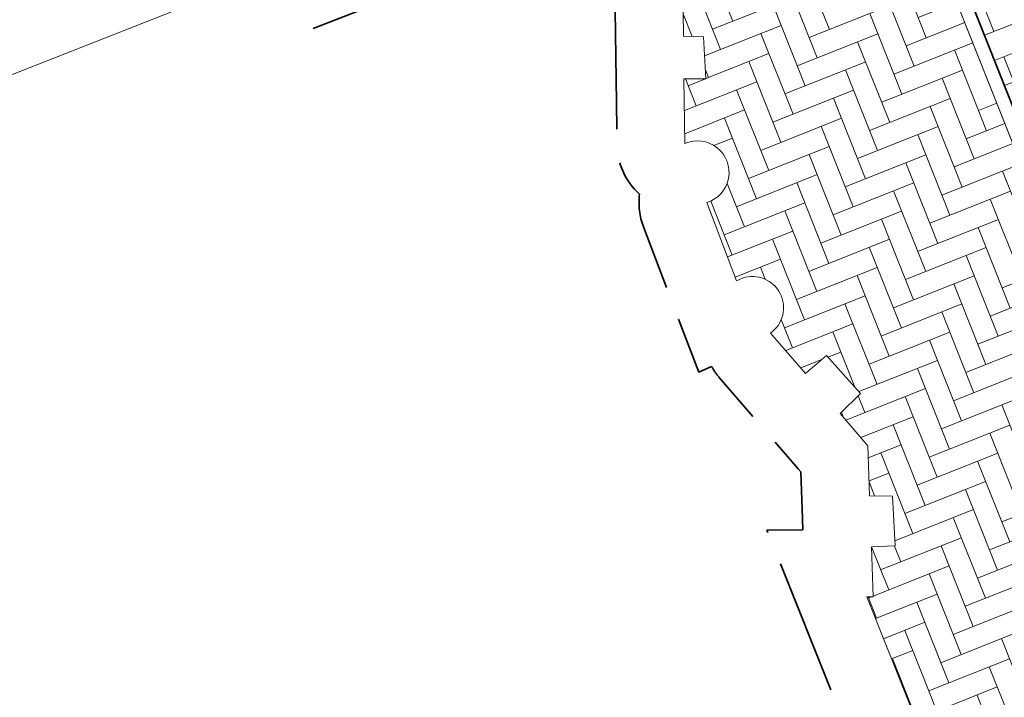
# Model space of a CAD drawing. Header units: metres. Extents: x 196674 to 197628, y 355499 to 356232.
# Tile 139 of 209: x 196793 to 196807, y 355958 to 355968. Entities that reach past the tile are written whole.
import ezdxf

# ---------------------------------------------------------------- set-up
doc = ezdxf.new("R2010")
doc.units = ezdxf.units.M
doc.linetypes.add('ZZ-SYSTEEMGRENS-SO', pattern=[5, 4, -1])
doc.layers.add('N-WE-VH-HULPLIJN-G', color=40, linetype='Continuous', lineweight=5, plot=False)
doc.layers.add('N-WE-VH-KANTOPSLUITING_ACHTERKANTBAND-G', color=50, linetype='Continuous', lineweight=18)
for name, color, linetype, lineweight, true_color in [('N-WE-VH-KANTOPSLUITING_GELEIDEBAND_50 200-G', 1, 'Continuous', 35, 0xff0000), ('N-WE-VH-OPENVERHARDING_STRAATBAKSTEEN_ROOD_ELLEBOOG_LINGE-A', 7, 'Continuous', 5, 0xdaaea0), ('N-WE-VH-OPENVERHARDING_TEGEL_200x300_FIETSPAD_ROOD-A', 7, 'Continuous', 5, 0xe04d68), ('X-XX-AL-GRENS_SYSTEEMGRENS-G', 7, 'ZZ-SYSTEEMGRENS-SO', 35, 0xd60036)]:
    doc.layers.add(name, color=color, linetype=linetype, lineweight=lineweight, true_color=true_color)

msp = doc.modelspace()

# ---------------------------------------------------------------- hatches: boundary and pattern name
at = {"layer": 'N-WE-VH-OPENVERHARDING_STRAATBAKSTEEN_ROOD_ELLEBOOG_LINGE-A', "true_color": 0xb05e45}
h = msp.add_hatch(dxfattribs=at)
h.set_pattern_fill('AVH-ROO_BSS_LINGEFRMT_ELLEBOOG', color=25, scale=4, angle=21.67232329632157, pattern_type=2)
h.set_pattern_definition([(21.67232329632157, (196753.6511661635, 356089.3677123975), (0.1792042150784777, 0.4155548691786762), [1.28, -0.64]), (291.6723232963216, (196753.2966401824, 356090.2598510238), (0.1792042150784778, 0.4155548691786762), [1.28, -0.64])])
edge = h.paths.add_edge_path()
edge.add_line((196803.9086819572, 355974.9554469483), (196801.6951311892, 355980.5256850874))
edge.add_line((196801.6951311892, 355980.5256850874), (196800.5667962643, 355983.3650571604))
edge.add_line((196800.5667962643, 355983.3650571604), (196797.2012879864, 355982.0277995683))
edge.add_line((196797.2012879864, 355982.0277995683), (196797.967, 355980.072))
edge.add_line((196797.967, 355980.072), (196798.023, 355979.653))
edge.add_line((196798.023, 355979.653), (196797.9, 355979.21))
edge.add_line((196797.9, 355979.21), (196797.607, 355978.855))
edge.add_line((196797.607, 355978.855), (196798.2039165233, 355977.2934849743))
edge.add_line((196798.2039165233, 355977.2934849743), (196799.1281620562, 355977.6588287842))
edge.add_line((196799.1281620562, 355977.6588287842), (196799.2016841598, 355977.4728328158))
edge.add_line((196799.2016841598, 355977.4728328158), (196800.3923838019, 355974.4606048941))
edge.add_line((196800.3923838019, 355974.4606048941), (196800.5761890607, 355973.995614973))
edge.add_line((196800.5761890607, 355973.995614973), (196800.6495669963, 355973.8103843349))
edge.add_line((196800.6495669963, 355973.8103843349), (196799.6819245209, 355973.4270621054))
edge.add_line((196799.6819245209, 355973.4270621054), (196801.011, 355970.072))
edge.add_line((196801.011, 355970.072), (196801.11, 355969.889))
edge.add_line((196801.11, 355969.889), (196801.216, 355969.92))
edge.add_line((196801.216, 355969.92), (196801.7807314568, 355969.2305473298))
edge.add_line((196801.7807314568, 355969.2305473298), (196801.9538335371, 355969.3723354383))
edge.add_line((196801.9538335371, 355969.3723354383), (196802.3465361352, 355968.8984905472))
edge.add_line((196802.3465361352, 355968.8984905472), (196802.1792697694, 355968.7439916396))
edge.add_line((196802.1792697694, 355968.7439916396), (196802.674, 355968.14))
edge.add_line((196802.674, 355968.14), (196802.6835996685, 355967.3960256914))
edge.add_line((196802.6835996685, 355967.3960256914), (196802.9777696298, 355967.3904200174))
edge.add_line((196802.9777696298, 355967.3904200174), (196803.0156859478, 355966.7687982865))
edge.add_line((196803.0156859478, 355966.7687982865), (196802.6916611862, 355966.7712580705))
edge.add_line((196802.6916611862, 355966.7712580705), (196802.704, 355965.815))
edge.add_arc((196802.8912605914, 355965.3892496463), 0.4651127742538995, -72.77397302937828, 113.7416507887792, ccw=False)
edge.add_line((196803.0290000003, 355964.9450000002), (196803.468, 355963.792))
edge.add_line((196803.468, 355963.792), (196803.557, 355963.832))
edge.add_arc((196803.6999182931, 355963.394913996), 0.4598584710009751, -54.1871004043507, 108.10669903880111, ccw=False)
edge.add_line((196803.969, 355963.022), (196804.4833833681, 355962.4257747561))
edge.add_line((196804.4833833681, 355962.4257747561), (196804.7923505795, 355962.6885800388))
edge.add_line((196804.7923505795, 355962.6885800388), (196805.2958995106, 355962.1288648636))
edge.add_line((196805.2958995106, 355962.1288648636), (196804.9924095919, 355961.8357590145))
edge.add_line((196804.9924095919, 355961.8357590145), (196805.402, 355961.361))
edge.add_line((196805.402, 355961.361), (196805.4285984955, 355960.6215618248))
edge.add_line((196805.4285984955, 355960.6215618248), (196805.7640413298, 355960.6193405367))
edge.add_line((196805.7640413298, 355960.6193405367), (196805.807229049, 355959.8827302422))
edge.add_line((196805.807229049, 355959.8827302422), (196805.4555603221, 355959.8701335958))
edge.add_line((196805.4555603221, 355959.8701335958), (196805.482, 355959.132))
edge.add_line((196805.482, 355959.132), (196805.386, 355959.131))
edge.add_line((196805.386, 355959.131), (196806.356, 355956.707))
edge.add_line((196806.356, 355956.707), (196806.442, 355956.748))
edge.add_line((196806.442, 355956.748), (196807.378, 355956.272))
edge.add_line((196807.378, 355956.272), (196807.424, 355956.291))
edge.add_line((196807.424, 355956.291), (196808.118, 355954.527))
edge.add_line((196808.118, 355954.527), (196808.072, 355954.508))
edge.add_line((196808.072, 355954.508), (196807.71, 355953.54))
edge.add_line((196807.71, 355953.54), (196807.614, 355953.483))
edge.add_line((196807.614, 355953.483), (196808.81, 355950.484))
edge.add_line((196808.81, 355950.484), (196809.639, 355950.802))
edge.add_line((196809.639, 355950.802), (196812.9794729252, 355952.1294668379))
edge.add_line((196812.9794729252, 355952.1294668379), (196803.9086819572, 355974.9554469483))
at = {"layer": 'N-WE-VH-OPENVERHARDING_TEGEL_200x300_FIETSPAD_ROOD-A'}
h = msp.add_hatch(dxfattribs=at)
h.set_pattern_fill('AVH-TEGEL_200X300_HALFST', color=256, scale=2, angle=21.67232329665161, pattern_type=2)
h.set_pattern_definition([(21.67232329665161, (0, 0), (-0.1477191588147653, 0.3717244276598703), []), (111.6723232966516, (0, 0), (-0.5575866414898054, -0.2215787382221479), [0.4, -0.4]), (111.6723232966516, (0.3717244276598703, 0.1477191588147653), (-0.5575866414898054, -0.2215787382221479), [-0.4, 0.4])])
h.paths.add_polyline_path([(196807.4141665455, 355973.1732212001), (196805.1842563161, 355972.287184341), (196813.5444157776, 355951.2493977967), (196815.7747623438, 355952.1357127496)])

# ---------------------------------------------------------------- linework, layer by layer
at = {"layer": 'N-WE-VH-HULPLIJN-G', "flags": 128}
for points in [[(196812.9794729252, 355952.1294668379), (196803.9086819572, 355974.9554469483)], [(196801.011, 355970.072), (196788.786, 355965.26)]]:
    msp.add_lwpolyline(points, dxfattribs=at)
msp.add_lwpolyline([(196807.4141665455, 355973.1732212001), (196805.1842563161, 355972.287184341), (196813.5444157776, 355951.2493977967), (196815.7747623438, 355952.1357127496)], close=True, dxfattribs=at)
for points in [[(196806.356, 355956.707), (196805.386, 355959.131), (196805.482, 355959.132), (196805.4555603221, 355959.8701335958), (196805.807229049, 355959.8827302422), (196805.7640413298, 355960.6193405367), (196805.4285984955, 355960.6215618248), (196805.402, 355961.361), (196804.9924095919, 355961.8357590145), (196805.2958995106, 355962.1288648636), (196804.7923505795, 355962.6885800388), (196804.4833833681, 355962.4257747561), (196803.969, 355963.022, 0.8563001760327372), (196803.557, 355963.832), (196803.468, 355963.792), (196803.0290000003, 355964.9450000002, 1.05853958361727), (196802.704, 355965.815), (196802.6916611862, 355966.7712580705), (196803.0156859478, 355966.7687982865), (196802.9777696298, 355967.3904200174), (196802.6835996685, 355967.3960256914), (196802.674, 355968.14)], [(196802.674, 355968.14), (196802.6835996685, 355967.3960256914), (196802.9777696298, 355967.3904200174), (196803.0156859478, 355966.7687982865), (196802.6916611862, 355966.7712580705), (196802.704, 355965.815, -1.058539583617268), (196803.0290000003, 355964.9450000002), (196803.468, 355963.792), (196803.557, 355963.832, -0.8563001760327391), (196803.969, 355963.022), (196804.4833833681, 355962.4257747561), (196804.7923505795, 355962.6885800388), (196805.2958995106, 355962.1288648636), (196804.9924095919, 355961.8357590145), (196805.402, 355961.361), (196805.4285984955, 355960.6215618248), (196805.7640413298, 355960.6193405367), (196805.807229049, 355959.8827302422), (196805.4555603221, 355959.8701335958), (196805.482, 355959.132), (196805.386, 355959.131), (196806.356, 355956.707)]]:
    msp.add_lwpolyline(points, format="xyb", dxfattribs=at)
at = {"layer": 'N-WE-VH-KANTOPSLUITING_ACHTERKANTBAND-G', "flags": 128}
msp.add_lwpolyline([(196816.6526901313, 355942.8860851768), (196803.9086819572, 355974.9554469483)], dxfattribs=at)
at = {"layer": 'N-WE-VH-KANTOPSLUITING_GELEIDEBAND_50 200-G', "ltscale": 0.2, "flags": 128}
msp.add_lwpolyline([(196816.8385523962, 355942.9599446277), (196805.3809691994, 355971.7921056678)], dxfattribs=at)
at = {"layer": 'X-XX-AL-GRENS_SYSTEEMGRENS-G', "ltscale": 0.5, "flags": 128}
msp.add_lwpolyline([(197173.0845801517, 355664.4267221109), (197172.678291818, 355658.1040395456), (197176.2062336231, 355657.9276386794), (197179.6585214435, 355660.8258546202), (197196.8460500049, 355641.1849859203), (197196.618113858, 355640.9851655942), (197203.3658004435, 355633.2880423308), (197204.598351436, 355636.2035375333), (197206.181120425, 355637.5931654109), (197210.3450714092, 355632.9793581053), (197211.1344663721, 355633.8542043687), (197215.577003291, 355630.1111014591), (197222.812057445, 355638.6980935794), (197225.7729980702, 355636.1981525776), (197252.4997837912, 355613.6295939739), (197256.3974516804, 355618.2471244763), (197230.4350738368, 355640.1698336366), (197234.5465854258, 355645.0395252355), (197230.9951246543, 355648.102425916), (197227.7363916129, 355651.014992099), (197227.7150354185, 355650.9915016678), (197227.3858924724, 355651.2966605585), (197230.5297411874, 355654.3837220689), (197222.7747070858, 355662.5864016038), (197213.3031688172, 355673.0409596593), (197208.7438719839, 355679.5515306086), (197204.6678372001, 355688.2834966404), (197202.9207222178, 355693.3147658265), (197202.5296188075, 355695.8358091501), (197209.2561496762, 355696.7388380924), (197208.765603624, 355699.4053961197), (197208.8375775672, 355699.4157603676), (197208.4960738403, 355702.0476424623), (197209.7550059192, 355702.1614664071), (197209.6289773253, 355703.3557373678), (197209.431316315, 355705.9322142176), (197209.3853665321, 355708.5054020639), (197209.4909423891, 355711.0763696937), (197209.825975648, 355714.406320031), (197209.1003553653, 355714.700446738), (197209.2732684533, 355715.2254737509), (197208.7827839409, 355715.4092287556), (197209.8333840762, 355718.2914021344), (197204.6571410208, 355720.1605124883), (197206.9259623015, 355726.3911903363), (197207.3755778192, 355727.6258113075), (197205.6951706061, 355728.2354618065), (197201.970541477, 355729.6509828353, -0.03199396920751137), (197199.2658455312, 355725.4928494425), (197194.4988616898, 355729.2364659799), (197191.8020115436, 355731.3330088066), (197190.6829954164, 355730.2418318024), (197188.9323846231, 355731.7580333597, 0.01582069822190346), (197191.308975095, 355733.798286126), (197190.5246250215, 355734.700084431), (197189.8547559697, 355735.4391273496), (197188.5065648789, 355737.3969406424), (197188.3768484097, 355737.5504837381), (197186.2264232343, 355740.6599554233), (197185.4143065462, 355740.8273772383), (197177.0047230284, 355735.000759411), (197161.0308464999, 355735.7499021), (197143.9921317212, 355736.546230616), (197117.3114725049, 355737.8750504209), (197104.5701917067, 355738.4152468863), (197089.3270001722, 355739.2400485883), (197089.4979420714, 355743.4763910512), (197087.6423294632, 355744.6045541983), (197087.2320594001, 355744.8539874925), (197086.4302028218, 355745.4612094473), (197085.6301577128, 355746.0670596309), (197084.2515270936, 355747.3631431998), (197083.0033431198, 355748.790046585), (197081.9521148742, 355750.2640411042), (197081.052108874, 355751.8364435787), (197080.680597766, 355752.6629727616), (197080.3089695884, 355753.4897623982), (197079.7287775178, 355755.2084983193), (197079.3027229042, 355757.0287405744), (197079.0552433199, 355758.8767777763), (197078.9881413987, 355760.748092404), (197079.0484954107, 355761.6954089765), (197079.4901165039, 355761.5482019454), (197081.8987959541, 355767.3947458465), (197083.4122910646, 355769.9863346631), (197084.9290730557, 355772.1438856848), (197085.2777218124, 355772.6391357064), (197085.9504292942, 355773.4546849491), (197087.2615113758, 355775.0451778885), (197089.4568843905, 355777.2328139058), (197092.7058230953, 355779.8115121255), (197090.7255592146, 355782.8612331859), (197090.5279328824, 355783.1655891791), (197094.0593130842, 355784.7965387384), (197089.240221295, 355793.944965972), (197079.8514273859, 355789.6587774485), (197073.1066642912, 355808.1301448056), (197062.6964714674, 355839.0387078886), (197050.201550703, 355834.8591941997), (197054.256388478, 355823.4068109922), (197060.9054150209, 355805.9824325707), (197064.0917084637, 355798.9340248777), (197065.6061934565, 355785.3714584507), (197066.4118943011, 355778.1591798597), (197064.2976158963, 355775.7696807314), (197061.8930028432, 355773.065075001), (197059.8798242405, 355770.937906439), (197059.567781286, 355770.7063368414), (197054.395078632, 355766.8676324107), (197050.1449273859, 355764.4954855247), (197046.646028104, 355763.2036366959), (197046.6485450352, 355763.1967402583), (197042.8018864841, 355761.7681380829), (197042.6247659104, 355761.7025895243), (197032.2172606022, 355760.2665015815), (197022.1724443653, 355758.1057256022), (197022.1490316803, 355758.1349914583), (197018.4791559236, 355757.3507739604), (197017.1834583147, 355757.8590001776), (197013.9320116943, 355762.4906063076), (197012.2359937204, 355764.9334332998), (197011.548662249, 355765.9454268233), (197009.5874376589, 355768.7952768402), (197008.1879451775, 355770.6627745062), (197008.1739746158, 355770.651876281), (197004.3621297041, 355775.7021426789), (197000.7500667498, 355780.6711859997), (196997.3281167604, 355785.4310589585), (196992.0624097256, 355792.5561596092), (196987.5636689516, 355799.6503659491), (196980.2918957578, 355812.3582609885), (196971.7451011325, 355828.1610038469), (196956.4456734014, 355821.2458726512), (196960.0166344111, 355812.4100996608), (196962.4976294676, 355807.0886023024, -0.6085831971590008), (196961.4131292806, 355806.2394416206), (196970.6320923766, 355792.5786144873), (196976.225457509, 355784.303374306), (196982.879968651, 355776.9163582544), (196982.5041383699, 355776.476222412), (196987.7472751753, 355765.3430715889), (196990.3620391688, 355759.9089379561), (196989.6128942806, 355758.3801676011), (196986.801356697, 355757.089894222), (196981.5916446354, 355758.3619052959), (196976.4931413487, 355759.6093032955), (196973.9250311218, 355760.2238822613), (196971.9270970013, 355760.7020113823), (196970.093883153, 355761.1263081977), (196965.2690985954, 355762.243003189), (196955.7026120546, 355764.457163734), (196954.8259486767, 355764.7114400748), (196955.7288446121, 355765.5914382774), (196946.4199106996, 355767.8862061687), (196945.5109518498, 355767.0898728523), (196943.3561815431, 355767.6616250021), (196942.0243707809, 355768.0150110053), (196940.699224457, 355768.3753913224), (196937.911680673, 355769.161377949), (196937.9158913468, 355769.1720679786), (196934.1448626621, 355770.5833311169), (196931.0328001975, 355771.949971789), (196928.1497259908, 355773.3159879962), (196926.2238803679, 355774.3657393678), (196926.7008714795, 355775.2077771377), (196923.9720996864, 355776.8118532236), (196922.1171638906, 355777.9575551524), (196917.5440237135, 355780.8012867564), (196917.0166342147, 355779.9474843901), (196915.4224701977, 355780.9309636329), (196913.0167641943, 355782.4772167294), (196912.757872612, 355782.6539056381), (196911.190523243, 355783.7714957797), (196908.5042566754, 355786.2619442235), (196907.2206986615, 355787.4460719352), (196905.8442773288, 355789.1071714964), (196903.2522146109, 355793.7425243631), (196899.3236920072, 355801.1348770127), (196896.7844047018, 355806.8801932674), (196892.3931631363, 355816.7971943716), (196889.396342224, 355823.7408055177), (196885.4294056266, 355833.1531130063), (196886.3148759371, 355833.6745129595), (196885.0357126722, 355834.4994199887), (196884.9096875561, 355834.6903417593), (196883.5318420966, 355838.2464489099), (196881.8574062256, 355842.456115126), (196879.7964254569, 355847.3435551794), (196879.5508475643, 355847.9274201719), (196877.9207976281, 355851.9810838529), (196875.2708346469, 355858.5729917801), (196872.6243587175, 355865.1536886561), (196870.4789281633, 355870.5362599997), (196868.3870366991, 355875.7889875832), (196865.3800609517, 355883.3409266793), (196863.5295936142, 355887.9873007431), (196863.4110328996, 355888.2849971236), (196862.7400305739, 355889.9711056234), (196863.0622626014, 355890.0962442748), (196861.3970005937, 355894.1395962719), (196861.4037374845, 355894.142038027), (196859.229652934, 355899.4431236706), (196859.0298403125, 355899.3580359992), (196858.8952095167, 355899.696553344), (196858.3959365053, 355900.9492390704), (196849.546747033, 355923.1807260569), (196850.1922005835, 355924.6939033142), (196860.258528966, 355928.6657372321), (196869.5490503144, 355931.0234685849), (196873.3453938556, 355931.8019435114), (196886.2438454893, 355935.4284136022), (196898.3098795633, 355938.5764862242), (196898.3110943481, 355938.5724965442), (196903.1917021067, 355939.7712405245), (196904.7097162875, 355939.0568809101), (196905.0282216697, 355938.2924679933), (196909.0130922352, 355939.952830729), (196908.2642147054, 355942.2627148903), (196902.9799573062, 355958.738663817), (196902.4497829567, 355960.2008490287), (196901.8115777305, 355961.6192158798), (196900.9680556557, 355963.3204536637), (196898.0063144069, 355968.7541705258), (196894.5625896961, 355975.3226559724), (196892.3896866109, 355979.4813913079), (196888.5416758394, 355987.5664713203), (196887.4815956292, 355987.0834539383), (196885.6442474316, 355986.3271839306), (196885.5076204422, 355986.6344104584), (196873.7642690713, 355982.4273955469), (196860.8311621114, 355977.7025315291), (196860.6501748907, 355978.1868262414), (196859.8859481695, 355980.2917607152), (196853.3128873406, 355977.7107309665), (196853.73029577, 355976.6477246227), (196849.4907683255, 355974.9886047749), (196849.0872389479, 355976.0301083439), (196843.9608105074, 355973.9918913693), (196837.8119168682, 355989.4043746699), (196834.5901124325, 355988.2958011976), (196829.2277835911, 355986.0429299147), (196828.1156368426, 355985.4996470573), (196826.3328622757, 355984.7522034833), (196824.2538081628, 355989.7933135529), (196823.3493071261, 355989.4238303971), (196821.5217528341, 355993.9636112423), (196822.4415567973, 355994.327010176), (196811.4142395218, 356022.6098143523), (196811.1941616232, 356022.5241126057), (196809.0787073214, 356027.7608173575), (196808.1570951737, 356027.399245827), (196802.10045471, 356042.8370581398), (196803.0324375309, 356043.2047289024), (196801.2251267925, 356047.7859519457), (196800.9629805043, 356047.6825342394), (196799.5580754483, 356051.2186581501), (196798.9326303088, 356050.9700967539), (196795.7620501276, 356058.7913388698), (196785.962956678, 356083.7526770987), (196782.5256602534, 356092.3853087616), (196783.4607012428, 356092.7526788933), (196781.019036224, 356098.8045971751), (196780.1137519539, 356098.4428009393), (196778.7301102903, 356101.9178165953), (196774.5320198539, 356112.348299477), (196772.2902714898, 356117.515377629), (196776.44078803, 356119.079716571), (196791.849465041, 356131.7811384), (196790.0748953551, 356134.2200693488), (196802.0204483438, 356142.8516660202), (196802.0676224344, 356142.8083428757), (196807.6543048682, 356146.8198669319), (196821.3261595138, 356152.9520820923), (196824.118863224, 356147.8038902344), (196826.9348279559, 356140.6494155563), (196826.9667213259, 356140.5675271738), (196829.5085456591, 356133.5350799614), (196829.5777539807, 356133.3434260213), (196832.2898444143, 356127.7055041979), (196833.7548698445, 356124.6604513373), (196834.9901440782, 356122.0931766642), (196835.0225480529, 356122.0325953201), (196835.1990731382, 356121.7003128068), (196837.0506620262, 356117.8328811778), (196837.4462851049, 356117.0125892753), (196839.1926216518, 356113.3926815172), (196841.4323661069, 356114.511984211), (196841.8392721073, 356113.6336860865), (196848.0955434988, 356116.517072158), (196847.6769788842, 356117.425259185), (196852.5147321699, 356119.6548795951), (196850.4481800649, 356123.3458274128), (196845.5717484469, 356132.2801574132), (196843.8176550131, 356136.7414412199), (196842.4688873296, 356140.1178663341), (196840.0819394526, 356146.0228419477), (196839.9684512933, 356146.3257976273), (196837.6473192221, 356152.5214195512), (196836.4018865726, 356158.1741344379), (196834.8989662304, 356157.8391461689), (196833.0580044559, 356165.8451506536), (196834.6039987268, 356166.1812686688), (196833.231549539, 356172.4004655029), (196818.5547710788, 356168.2850407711), (196819.0904617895, 356165.4031631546), (196818.6774567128, 356164.7734485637), (196805.8544307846, 356160.1790812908), (196763.847697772, 356130.3813046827), (196763.5509762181, 356130.4127969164), (196762.5818188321, 356130.5249803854), (196761.7183121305, 356129.7086118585, 0.04730650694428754), (196752.2297252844, 356136.4176360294), (196747.6793319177, 356140.070134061), (196742.0814451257, 356144.4630395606), (196738.7537234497, 356147.2546337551), (196734.7560397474, 356150.8499354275), (196729.666907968, 356145.2019173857), (196729.4110213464, 356144.9179294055), (196728.5373751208, 356145.25504501), (196726.9098917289, 356145.8830452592), (196726.6614752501, 356145.2392657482), (196726.5077088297, 356145.3668838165), (196724.5966113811, 356147.0002316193), (196723.2386024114, 356148.3499242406), (196720.9989937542, 356150.8008754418), (196719.8259691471, 356152.0571855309), (196717.8551161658, 356153.8806850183), (196716.3066054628, 356155.1783671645), (196713.4920412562, 356157.0380855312), (196712.711518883, 356157.526736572), (196710.5865978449, 356158.6597682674), (196709.0460740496, 356159.8798850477, -0.1436820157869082), (196707.9944026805, 356162.614189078), (196707.7956403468, 356165.0395700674), (196705.255843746, 356165.9921554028), (196703.9080476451, 356165.8817021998), (196704.296213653, 356161.5859622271), (196704.322643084, 356161.4572245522), (196699.9945406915, 356161.1598107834), (196700.4765585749, 356140.6409319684, -0.8375811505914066), (196697.1042396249, 356117.7401990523), (196690.2804314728, 356092.1839640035, 0.01148923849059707), (196682.1238954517, 356058.6533288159), (196678.2447453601, 356040.9444071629), (196676.8078900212, 356034.3849397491), (196676.7367004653, 356034.0373672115), (196673.76097036, 356020.1679628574), (196685.4972137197, 356017.0123139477), (196688.4141098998, 356023.4875724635), (196684.7023326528, 356025.1594317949), (196684.8709302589, 356032.3200466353), (196686.954459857, 356036.67925281), (196701.2270857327, 356066.3816892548), (196697.4228360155, 356068.2135735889), (196701.9253072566, 356087.990611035), (196702.113404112, 356090.4525884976), (196703.1938799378, 356090.1812386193), (196704.7481254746, 356094.7148607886), (196705.3277865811, 356095.9075069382), (196706.1690198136, 356096.9042763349), (196707.142583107, 356097.5850231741), (196708.3354430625, 356098.0646037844), (196709.2981925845, 356097.8962027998), (196710.1314496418, 356097.4912135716), (196711.0135994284, 356096.7398888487), (196711.613187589, 356094.6944549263), (196715.3306055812, 356098.6467015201), (196723.1713741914, 356104.959617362), (196732.8379125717, 356111.0407349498), (196733.3237033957, 356110.1763676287), (196733.395023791, 356110.047721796, 0.4142124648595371), (196734.754474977, 356109.6579975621), (196736.9542150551, 356108.9736747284, -0.02164444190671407), (196739.4192796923, 356107.5715157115, 0.0006306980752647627), (196739.4214182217, 356107.5701773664, -0.2262979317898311), (196739.4250952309, 356107.5644124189), (196739.8764398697, 356106.708415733), (196739.5816296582, 356106.4366577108), (196740.3007240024, 356104.7008456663), (196740.9509263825, 356104.9922062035), (196741.9809548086, 356103.0387080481), (196744.8395286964, 356104.2229286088, -0.3990416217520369), (196746.5871881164, 356103.5518771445), (196746.6513408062, 356103.3996378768), (196746.689370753, 356103.0266088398), (196746.4151777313, 356101.5848105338), (196747.429397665, 356101.3609511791), (196747.5333455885, 356101.2994572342), (196747.5384435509, 356101.2929342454), (196766.0705486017, 356056.7132555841), (196765.1623874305, 356056.3282861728), (196767.2394890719, 356051.1270879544), (196768.1793575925, 356051.5344794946), (196771.4711978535, 356043.8233024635), (196774.40164759, 356036.7635904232), (196774.0151730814, 356036.5839879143), (196774.7283105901, 356034.7171646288), (196775.4376722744, 356034.2825268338), (196775.853972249, 356033.3023071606), (196775.6600364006, 356032.5504327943), (196776.765634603, 356029.8908119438), (196776.718840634, 356029.8583752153), (196777.0974306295, 356028.7594125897), (196777.9658206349, 356027.7189745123), (196778.0591666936, 356026.3169710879), (196778.4461698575, 356025.4565066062), (196778.8262353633, 356024.4427094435), (196778.82622122, 356024.4427022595), (196778.8266270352, 356024.4416646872), (196779.3783198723, 356022.97006407), (196779.3990069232, 356022.9782259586), (196780.7255773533, 356019.5865020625), (196780.754093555, 356019.5982524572), (196782.2401021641, 356015.8367131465), (196783.4327975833, 356012.7766123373), (196782.5021506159, 356012.4159202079), (196784.7325956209, 356006.6609931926), (196786.038590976, 356007.1671596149), (196787.6956637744, 356002.99373992), (196787.5357676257, 356002.9336515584), (196788.527525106, 356000.4577747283), (196788.2725773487, 356000.3582829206), (196788.9724314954, 355999.1126709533), (196789.3908675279, 355998.5302971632), (196789.7536275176, 355998.0254125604), (196789.9147147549, 355996.5999778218), (196790.4410486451, 355995.4737364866), (196790.4469192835, 355995.47546678), (196790.6242366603, 355994.9662783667), (196790.9335315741, 355995.0883984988), (196793.8902314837, 355987.5860400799), (196793.7542048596, 355987.5476454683), (196795.505857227, 355983.2445885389), (196795.6242983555, 355983.312781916), (196796.991807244, 355979.8198586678), (196797.0047048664, 355979.7233568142), (196796.9933585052, 355979.6824914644), (196796.9669683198, 355979.6505170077), (196796.822975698, 355979.5766059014), (196795.3985459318, 355979.0322727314), (196797.1469514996, 355974.4569848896), (196797.1501836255, 355974.4582530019), (196795.4187218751, 355970.4877992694), (196796.2201695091, 355969.6560949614), (196797.0849824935, 355967.4537241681), (196798.9466017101, 355968.1847329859), (196800.5529653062, 355968.8170288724), (196800.6150046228, 355968.7023501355), (196800.8616512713, 355968.7744826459), (196801.6407865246, 355967.8232749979), (196801.6785991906, 355967.7771113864), (196801.6961792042, 355966.4146603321), (196801.7040832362, 355965.8020978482, 0.2098831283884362), (196802.0368526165, 355965.0700742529, 0.1229137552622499), (196802.0944480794, 355964.5891732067), (196802.9107575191, 355962.4451987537), (196803.0986146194, 355962.5296289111, 0.04929694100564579), (196803.2118388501, 355962.3687718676), (196804.3748923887, 355961.0206686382), (196804.4152792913, 355960.973855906), (196804.4401436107, 355960.2826278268), (196804.4459236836, 355960.1212617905), (196803.9148513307, 355960.1157297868), (196805.8237591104, 355955.3454282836), (196806.4277367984, 355955.633371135), (196806.6532355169, 355955.5186944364), (196807.0270248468, 355954.5686016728), (196806.896691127, 355954.2200849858), (196806.3685258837, 355953.9064868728), (196808.2467157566, 355949.1968786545), (196809.0713129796, 355949.5131897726), (196810.7611227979, 355945.21653999), (196812.8164223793, 355939.9905657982), (196815.7958787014, 355932.7153467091), (196817.2786866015, 355929.1286764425), (196819.2233460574, 355924.3463577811), (196820.974699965, 355919.8030463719), (196821.7022264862, 355917.7120897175), (196822.8275510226, 355914.9902061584), (196826.5518493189, 355905.5439142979), (196827.5083210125, 355903.1053161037), (196827.5308293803, 355903.1196992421), (196828.5703350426, 355900.3870734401, 0.1057314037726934), (196828.7975064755, 355900.0358952, 0.1359501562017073), (196828.9295866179, 355899.5185573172), (196829.4561675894, 355898.5993144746), (196829.938950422, 355897.0408730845, 0.1142322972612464), (196830.1661458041, 355896.6512290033, 0.1021066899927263), (196830.23636084, 355896.2531616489), (196830.8234352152, 355894.775179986, 0.09413674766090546), (196831.0235326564, 355894.4601106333, 0.07582889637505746), (196831.0699955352, 355894.1621297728), (196831.3336353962, 355893.3277624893), (196830.5490288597, 355891.650566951), (196830.730654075, 355891.1774844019), (196831.6305612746, 355889.0373983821), (196832.1718899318, 355888.9724389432), (196833.8661398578, 355884.6967749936), (196833.0916363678, 355884.3898747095), (196834.2334853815, 355881.5063921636), (196835.7340846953, 355881.0039957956), (196836.3963712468, 355880.6373454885), (196840.5779483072, 355870.1214583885), (196841.1998491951, 355870.3833319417), (196841.8607508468, 355868.7841549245), (196841.3542408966, 355868.5492854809), (196842.9471889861, 355864.5225379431), (196843.474497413, 355864.7627851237), (196844.0946204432, 355863.1667495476), (196843.4777571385, 355862.8872750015), (196845.6058022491, 355857.295932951), (196845.6591832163, 355857.3179956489), (196848.9573390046, 355849.3870718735), (196849.4691744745, 355849.5945842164), (196850.1900661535, 355847.7561027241), (196849.7024440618, 355847.5164343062), (196851.7354952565, 355842.3219023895), (196851.9803218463, 355841.6963600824), (196852.2130822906, 355841.1927849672), (196852.6975573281, 355840.1446276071), (196853.8314006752, 355837.546665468), (196857.1022606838, 355828.931799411), (196857.1021774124, 355828.9317655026), (196857.104474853, 355828.9259676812), (196857.5027287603, 355827.8770374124), (196857.5177064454, 355827.8831363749), (196859.2608649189, 355823.4841013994, 0.1197895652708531), (196859.5336863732, 355823.098470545, 0.1217854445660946), (196859.5998818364, 355822.6230344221), (196860.3813539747, 355820.6705579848), (196861.5845120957, 355817.6645162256), (196865.3571916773, 355808.1762108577), (196866.650424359, 355804.9223955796), (196866.9894190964, 355804.0482756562), (196869.9609907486, 355796.3858853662), (196870.2417437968, 355795.6982130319), (196874.2597470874, 355785.8213624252), (196876.4751023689, 355779.9106257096), (196876.5248359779, 355779.9270586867), (196877.4783340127, 355777.609714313), (196877.4870572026, 355777.6127263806, 0.01261409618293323), (196879.1276028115, 355773.4671132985), (196880.5794819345, 355769.9265380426), (196879.4564760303, 355768.8985009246), (196871.5899269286, 355765.9267262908), (196874.6150694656, 355763.7405958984), (196870.7815163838, 355762.3431721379), (196871.1765744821, 355761.2637959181), (196873.4589399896, 355754.9534811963), (196873.8205499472, 355753.8743063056), (196877.933770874, 355755.2526192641), (196879.3161058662, 355751.4604592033), (196887.4423074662, 355755.0355723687), (196887.6524770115, 355755.1609821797), (196887.7433886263, 355755.192988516), (196887.8657880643, 355755.2134610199), (196887.9953583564, 355755.215742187), (196888.0352466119, 355755.2100166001), (196888.0806541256, 355755.194805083), (196888.1556229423, 355755.1569219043), (196888.2342456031, 355755.1058393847), (196888.2799178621, 355755.067193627), (196888.3187308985, 355755.0246841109), (196888.3560790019, 355754.9712798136), (196888.4037650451, 355754.8834089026), (196890.242957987, 355750.9480844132), (196890.4947138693, 355750.6026519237), (196890.4494791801, 355750.5430745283), (196891.628236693, 355748.1977836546), (196891.6577586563, 355747.9263099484), (196893.7087405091, 355743.5292781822), (196894.4921495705, 355741.852565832), (196896.872192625, 355740.7600377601), (196896.2575067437, 355739.8318439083), (196898.2715684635, 355738.9073148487), (196899.8509010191, 355738.4527733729), (196902.2825244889, 355737.7529374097), (196907.1457714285, 355736.3532654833), (196917.8474241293, 355733.273265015), (196918.1089377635, 355734.2346253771), (196926.0062285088, 355731.9296392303), (196927.0971120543, 355732.0253109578), (196927.2914126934, 355732.7211091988), (196949.25195892, 355726.9179402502), (196950.9690876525, 355725.7952060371), (196950.858498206, 355725.3568524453), (196952.0887336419, 355725.1461394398), (196952.8819526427, 355724.9555262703), (196952.8603227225, 355724.8954303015), (196952.056959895, 355721.6922553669), (196951.4518210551, 355719.279440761), (196959.2800080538, 355717.3161154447), (196960.8516613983, 355723.8815794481), (196967.4256969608, 355722.1306030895), (196973.9033481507, 355720.4361775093), (196977.8684934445, 355719.3989738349), (196980.4243569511, 355718.8238264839), (196993.7588386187, 355715.5105551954), (196994.7639516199, 355716.0034841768), (196994.9897167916, 355716.0545171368), (196996.5017647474, 355715.9488593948), (196997.3169796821, 355715.6092477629), (196997.9952041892, 355715.036856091), (196998.4610569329, 355714.3165586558), (196998.8408934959, 355713.1578975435), (196998.8373696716, 355713.1068020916), (196998.8026880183, 355712.6039181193), (196998.5054317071, 355711.57326714), (196998.967312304, 355710.0772094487), (197001.8739445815, 355710.9575141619), (197005.9055135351, 355697.924832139), (197007.9029397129, 355691.7178882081), (197012.9334617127, 355675.5491580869), (197017.8784535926, 355659.8034283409), (197019.9986344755, 355652.9868181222), (197022.5523518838, 355644.9202439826), (197025.6999454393, 355634.5227791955), (197025.7567598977, 355634.1895291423), (197025.7192859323, 355633.9168304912), (197025.6181435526, 355633.7020966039), (197025.4453286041, 355633.4758310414), (197025.195021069, 355633.3010221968), (197024.8842618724, 355633.1887622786), (197022.7809993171, 355632.7952119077), (197021.2249886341, 355633.6494658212), (197017.690051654, 355632.6264885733), (197017.7273360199, 355632.4752797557), (197014.1229230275, 355631.4103093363), (197014.0722671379, 355631.5493647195), (197010.0124796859, 355630.3545619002), (197006.5432104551, 355629.6017441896), (197006.5540181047, 355629.5513084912), (197001.1443281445, 355628.4894595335), (196999.2574320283, 355628.1228370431), (197001.9823300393, 355614.4304461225), (197003.2307288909, 355614.6849740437), (197003.6205128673, 355613.1185353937), (197004.006443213, 355611.2187676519), (197003.9614653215, 355611.2096196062), (197004.2119997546, 355610.206901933), (197004.3094756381, 355609.7270704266), (197004.3307955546, 355609.7314437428), (197004.8907984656, 355607.4901357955), (197029.380694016, 355613.7773555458), (197029.3841525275, 355613.7521287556), (197029.4775205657, 355613.7547588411), (197031.0334295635, 355607.6447371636), (197027.1484354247, 355606.7099934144), (197028.7114272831, 355600.2542212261), (197028.8948398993, 355600.3195751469), (197029.4531395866, 355598.0973388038), (197030.7251398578, 355593.0343377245), (197031.3437632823, 355590.5737261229), (197031.1685464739, 355590.5261238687), (197032.7880676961, 355584.152430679), (197036.6741025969, 355585.3719723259), (197038.212636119, 355579.409403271), (197038.2010121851, 355579.4060264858), (197038.2728747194, 355579.1493745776), (197038.1803194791, 355579.1132554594), (197039.3673898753, 355574.1879968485), (197040.0304268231, 355571.0320611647), (197040.88012635, 355567.656390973), (197041.2093863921, 355566.3427106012), (197041.6648791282, 355566.4332058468), (197042.8515333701, 355561.7517462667), (197043.1005016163, 355560.7271915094), (197044.6430261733, 355554.3201080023), (197045.6960009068, 355554.5759243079), (197046.0663295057, 355552.9632527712), (197063.3112487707, 355556.2858520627), (197062.5528863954, 355564.4253253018), (197069.6953954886, 355564.7548009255), (197074.0489944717, 355565.8013962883), (197074.0651927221, 355569.3434042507), (197066.8277845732, 355574.7719568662), (197065.569183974, 355592.4263893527), (197065.9890710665, 355592.2571108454), (197066.9647035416, 355591.9362835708), (197067.948629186, 355591.6804678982), (197069.8143987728, 355591.2835510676), (197070.9138968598, 355590.9670390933), (197072.0547459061, 355590.5568482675), (197073.3952542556, 355590.1721260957, -0.1152568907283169), (197081.1782353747, 355583.3636143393), (197088.1711537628, 355574.4210026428), (197092.5545327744, 355568.8154951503), (197099.4778845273, 355574.1657522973), (197101.0604109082, 355575.3887037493), (197095.3593342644, 355582.7660237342), (197094.9766501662, 355582.4665704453), (197094.8981522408, 355582.7529220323), (197094.2118387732, 355584.4945289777), (197092.7090311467, 355587.275688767), (197091.4245338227, 355588.9961585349), (197089.3067641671, 355591.1364624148), (197086.8976383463, 355592.962353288), (197085.5348704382, 355593.9300294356), (197077.2085234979, 355604.9027706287, -0.1058183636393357), (197071.6588760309, 355616.7440490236), (197070.2271579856, 355628.1527461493), (197068.8732504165, 355641.9015009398), (197068.754855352, 355648.6106856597), (197069.0445282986, 355655.8010382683), (197070.1813272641, 355663.7801162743), (197072.5559036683, 355674.3024406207), (197085.7316641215, 355673.7582615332), (197087.7834693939, 355674.5971967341), (197090.8065214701, 355674.4470028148), (197098.1397626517, 355681.0156148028), (197098.4240622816, 355685.9810240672), (197101.9406964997, 355685.7710316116), (197102.3433846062, 355697.078343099), (197156.4463787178, 355694.9579822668), (197156.2249856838, 355688.6267763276), (197150.0560632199, 355688.8424945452), (197149.8181020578, 355683.7954412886), (197156.0430107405, 355683.50194597), (197155.9434362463, 355681.3833071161), (197156.9940530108, 355681.3047563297), (197158.577914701, 355681.1016482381), (197160.1073547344, 355680.7434348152), (197161.7057278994, 355680.1852727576), (197163.2304949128, 355679.453872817), (197164.6201168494, 355678.5906370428), (197165.2392169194, 355678.1079641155), (197164.835822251, 355677.6446703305), (197163.4881835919, 355676.095416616), (197166.6344331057, 355672.654307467), (197167.6288975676, 355673.3756308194), (197167.9025847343, 355672.918075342), (197168.564826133, 355671.7474093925), (197169.0719519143, 355670.160087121), (197169.4840139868, 355668.6115914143), (197169.5948482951, 355667.1735395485), (197169.7172811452, 355664.6284666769), (197173.0845635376, 355664.4267231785)], format="xyb", dxfattribs=at)

doc.saveas('drawing.dxf')
